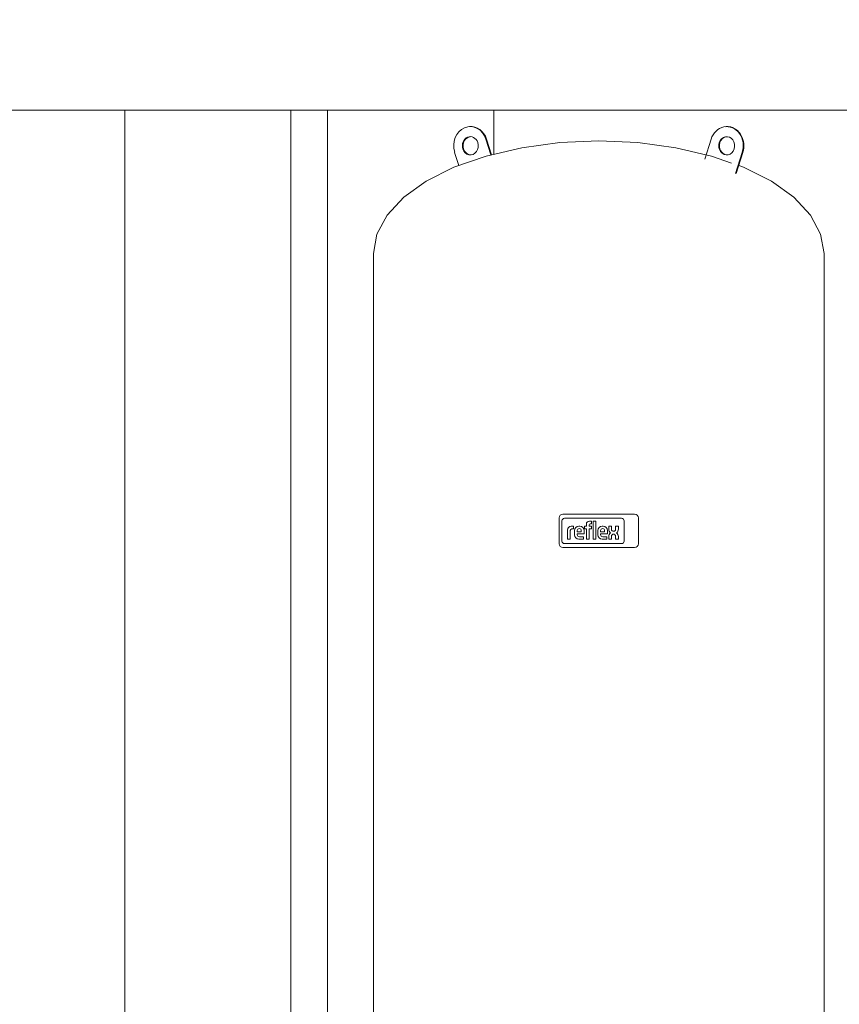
# Model space of a CAD drawing. Header units: metres. Extents: x -54598 to 1827199, y -329446 to -256744.
# Tile 191 of 256: x 140821 to 146207, y -302481 to -296012. Entities that reach past the tile are written whole.
import ezdxf

# ---------------------------------------------------------------- set-up
doc = ezdxf.new("R2010")
doc.units = ezdxf.units.M
doc.layers.add('M-EQPM', color=7, linetype='Continuous', lineweight=20)
doc.layers.add('P-PIPE', color=7, linetype='Continuous', lineweight=20)
doc.styles.add('ISO_1.0', font='isocpeur.ttf')

# ---------------------------------------------------------------- blocks, each defined once
blk = doc.blocks.new('Reflex_N - Reflex N1000 grey-542169-Разрез 5')
at = {"layer": 'M-EQPM', "color": 5}
for p, q in [((-2019.7, 2436.6), (-2020.7, 2436.6)), ((-1598.5, 2436.6), (-1599.5, 2436.6)), ((-1987, 2390.1), (-1995.1, 2415.9)), ((-1994.1, 2415.9), (-1986, 2390.3)), ((-1625.2, 2415.9), (-1635.6, 2382.9)), ((-2046.4, 2394.3), (-2039.5, 2372.6)), ((-1585, 2359.3), (-1573.9, 2394.3)), ((-1572.9, 2394.3), (-1583.9, 2359.4)), ((-2179.6, 2228), (-2179.6, 218)), ((-1439.6, 261.8), (-1439.6, 2228)), ((-1750.8, 1800), (-1868.5, 1800)), ((-1874.6, 1793.8), (-1874.6, 1751.2)), ((-1870.2, 1788.9), (-1870.2, 1755.9)), ((-1870.2, 1755.9), (-1870.2, 1788.9)), ((-1772.3, 1793.2), (-1865.9, 1793.2)), ((-1865.9, 1793.2), (-1772.3, 1793.2)), ((-1851.1, 1780.1), (-1854.8, 1780.1)), ((-1851.1, 1775.8), (-1851.1, 1780.1)), ((-1840.9, 1780.1), (-1842.5, 1780.1)), ((-1829.9, 1780.1), (-1832.9, 1780.1)), ((-1832.9, 1780.1), (-1832.9, 1776)), ((-1829.9, 1783.6), (-1829.9, 1780.1)), ((-1825.4, 1780.1), (-1825.4, 1782.7)), ((-1821.8, 1780.1), (-1825.4, 1780.1)), ((-1821.4, 1788.4), (-1825.1, 1788.4)), ((-1823.9, 1784.2), (-1821.4, 1784.2)), ((-1821.8, 1776), (-1821.8, 1780.1)), ((-1821.4, 1784.2), (-1821.4, 1788.4)), ((-1819, 1788.4), (-1819, 1758.9)), ((-1814.4, 1788.4), (-1819, 1788.4)), ((-1814.4, 1758.9), (-1814.4, 1788.4)), ((-1802.6, 1780.1), (-1804.2, 1780.1)), ((-1788.7, 1780.1), (-1793.3, 1780.1)), ((-1793.3, 1780.1), (-1793.3, 1775.5)), ((-1788.7, 1775), (-1788.7, 1780.1)), ((-1777.5, 1780.1), (-1782.1, 1780.1)), ((-1782.1, 1780.1), (-1782.1, 1775)), ((-1777.5, 1775.5), (-1777.5, 1780.1)), ((-1768, 1755.9), (-1768, 1788.9)), ((-1768, 1788.9), (-1768, 1755.9)), ((-1744.6, 1751.2), (-1744.6, 1793.8)), ((-1861.1, 1773.7), (-1861.1, 1758.9)), ((-1856.5, 1758.9), (-1856.5, 1773)), ((-1853.7, 1775.8), (-1851.1, 1775.8)), ((-1849.6, 1773), (-1849.6, 1766)), ((-1845, 1771.1), (-1845, 1773.1)), ((-1838.4, 1771.1), (-1845, 1771.1)), ((-1845, 1766.5), (-1845, 1767.6)), ((-1845, 1767.6), (-1833.8, 1767.6)), ((-1834.8, 1762.9), (-1841.5, 1762.9)), ((-1838.4, 1773.1), (-1838.4, 1771.1)), ((-1834.8, 1758.9), (-1834.8, 1762.9)), ((-1833.8, 1767.6), (-1833.8, 1773)), ((-1832.9, 1776), (-1829.9, 1776)), ((-1829.9, 1776), (-1829.9, 1758.9)), ((-1825.4, 1758.9), (-1825.4, 1776)), ((-1825.4, 1776), (-1821.8, 1776)), ((-1811.3, 1773), (-1811.3, 1766)), ((-1806.7, 1771.1), (-1806.7, 1773.1)), ((-1800, 1771.1), (-1806.7, 1771.1)), ((-1806.7, 1766.5), (-1806.7, 1767.7)), ((-1806.7, 1767.7), (-1795.5, 1767.7)), ((-1796.5, 1762.9), (-1803.2, 1762.9)), ((-1800, 1773.1), (-1800, 1771.1)), ((-1796.5, 1758.9), (-1796.5, 1762.9)), ((-1795.5, 1767.7), (-1795.5, 1773)), ((-1793.3, 1763.3), (-1793.3, 1758.9)), ((-1788.7, 1758.9), (-1788.7, 1763.9)), ((-1782.1, 1763.9), (-1782.1, 1758.9)), ((-1777.5, 1758.9), (-1777.5, 1763.4)), ((-1865.9, 1751.6), (-1772.3, 1751.6)), ((-1772.3, 1751.6), (-1865.9, 1751.6)), ((-1861.1, 1758.9), (-1856.5, 1758.9)), ((-1842.5, 1758.9), (-1834.8, 1758.9)), ((-1829.9, 1758.9), (-1825.4, 1758.9)), ((-1819, 1758.9), (-1814.4, 1758.9)), ((-1804.2, 1758.9), (-1796.5, 1758.9)), ((-1793.3, 1758.9), (-1788.7, 1758.9)), ((-1782.1, 1758.9), (-1777.5, 1758.9)), ((-1868.5, 1745), (-1750.8, 1745))]:
    blk.add_line(p, q, dxfattribs=at)
at = {"layer": 'M-EQPM', "color": 5, "flags": 128}
for points in [[(-2179.6, 2228), (-2174, 2260.1), (-2157.3, 2291.3), (-2130.1, 2320.5), (-2093.1, 2346.9), (-2047.5, 2369.7), (-1994.6, 2388.2), (-1936.2, 2401.8), (-1873.9, 2410.2), (-1809.6, 2413)], [(-1809.6, 2413), (-1873.9, 2410.2), (-1936.2, 2401.8), (-1994.6, 2388.2), (-2047.5, 2369.7), (-2093.1, 2346.9), (-2130.1, 2320.5), (-2157.3, 2291.3), (-2174, 2260.1), (-2179.6, 2228)], [(-1809.6, 2413), (-1745.4, 2410.2), (-1683.1, 2401.8), (-1624.6, 2388.2), (-1591.8, 2376.7)], [(-1591.8, 2376.7), (-1624.6, 2388.2), (-1683.1, 2401.8), (-1745.4, 2410.2), (-1809.6, 2413)], [(-1579.8, 2372.5), (-1571.8, 2369.7), (-1526.2, 2346.9), (-1489.2, 2320.5), (-1462, 2291.3), (-1445.3, 2260.1), (-1439.6, 2228)], [(-1439.6, 2228), (-1445.3, 2260.1), (-1462, 2291.3), (-1489.2, 2320.5), (-1526.2, 2346.9), (-1571.8, 2369.7), (-1579.8, 2372.5)]]:
    blk.add_lwpolyline(points, dxfattribs=at)
at = {"layer": 'M-EQPM', "color": 5}
for centre, radius, start, end in [((-1868.5, 1793.8), 6.16, 90, 180), ((-1750.8, 1793.8), 6.16, 0, 90), ((-1865.9, 1788.9), 4.29, 90, 180), ((-1865.9, 1788.9), 4.29, 90, 180), ((-1854.8, 1773.7), 6.35, 90, 180), ((-1842.5, 1773), 7.09, 90, 180), ((-1840.9, 1773), 7.09, 0, 90), ((-1825.1, 1783.6), 4.85, 90, 180), ((-1823.9, 1782.7), 1.49, 90, 180), ((-1804.2, 1773), 7.09, 90, 180), ((-1802.6, 1773), 7.09, 0, 90), ((-1772.3, 1788.9), 4.29, 0, 90), ((-1772.3, 1788.9), 4.29, 0, 90), ((-1853.7, 1773), 2.8, 90, 180), ((-1842.5, 1766), 7.09, 180, 270), ((-1841.8, 1773.1), 3.17, 87.2184, 180), ((-1841.5, 1766.5), 3.55, 180, 270), ((-1841.5, 1773.1), 3.17, 0, 92.7816), ((-1804.2, 1766), 7.09, 180, 270), ((-1803.5, 1773.1), 3.17, 87.2184, 180), ((-1803.2, 1766.5), 3.55, 180, 270), ((-1803.2, 1773.1), 3.17, 0, 92.7816), ((-1785.4, 1775.5), 7.9, 180, 230.7175), ((-1785.4, 1763.3), 7.9, 129.2825, 180), ((-1785.6, 1775), 3.17, 180, 273.0482), ((-1785.6, 1763.9), 3.17, 86.9653, 180), ((-1785.2, 1775), 3.17, 266.9518, 0), ((-1785.2, 1763.9), 3.17, 0, 93.0347), ((-1785.4, 1775.5), 7.9, 309.2825, 0), ((-1785.4, 1763.3), 7.9, 0.5572, 50.7175), ((-1868.5, 1751.2), 6.16, 180, 270), ((-1865.9, 1755.9), 4.29, 180, 270), ((-1865.9, 1755.9), 4.29, 180, 270), ((-1772.3, 1755.9), 4.29, 270, 360), ((-1772.3, 1755.9), 4.29, 270, 0), ((-1750.8, 1751.2), 6.16, 270, 0)]:
    blk.add_arc(centre, radius, start, end, dxfattribs=at)
for centre, major_axis, start_param, end_param in [((-2020.7, 2405.1), (0, 31.5), 5.061455, 8.203047), ((-2019.7, 2405.1), (0, 31.5), 5.061455, 6.370452), ((-1599.5, 2405.1), (0, 31.5), 4.363323, 7.504916), ((-1598.5, 2405.1), (0, 31.5), 6.232717, 6.420545), ((-1598.5, 2405.1), (0, 31.5), 4.363323, 6.195919), ((-2020.7, 2405.1), (0, 15), 5.061455, 8.203047), ((-2019.7, 2405.1), (0, 15), 0.100277, 1.919862), ((-2020.7, 2405.1), (0, 15), 1.919862, 5.061455), ((-1599.5, 2405.1), (0, 15), 1.22173, 4.363323), ((-1598.5, 2405.1), (0, 15), 1.22173, 3.041315), ((-1599.5, 2405.1), (0, 15), 4.363323, 7.504916), ((-1598.5, 2405.1), (0, 15), 0.096468, 1.22173), ((-2019.7, 2405.1), (0, 15), 1.919862, 3.045124)]:
    blk.add_ellipse(centre, major_axis=major_axis, ratio=0.866025, start_param=start_param, end_param=end_param, dxfattribs=at)
blk = doc.blocks.new('safdds')
at = {"layer": 'P-PIPE', "color": 5}
for p, q in [((308598.7, 100250.4), (313145.5, 100250.4)), ((311619.4, 100250.4), (311619.4, 97361.9)), ((311892.4, 97361.9), (311892.4, 100250.4))]:
    blk.add_line(p, q, dxfattribs=at)
at = {"layer": 'P-PIPE', "color": 1}
for p, q in [((311952.6, 100250.4), (311952.6, 97361.9)), ((312225.6, 100178.1), (312225.6, 100250.4))]:
    blk.add_line(p, q, dxfattribs=at)
at = {"layer": 'M-EQPM', "color": 5}
blk.add_blockref('Reflex_N - Reflex N1000 grey-542169-Разрез 5', (314207.8, 97786.9), dxfattribs=at)

msp = doc.modelspace()

# ---------------------------------------------------------------- block references
at = {"color": 5, "lineweight": 30, "xscale": 4, "yscale": 4, "zscale": 4}
msp.add_blockref('safdds', (-1104966.5, -697608.3), dxfattribs=at)

# ---------------------------------------------------------------- texts
at = {"insert": (-31447.3, -294346.1), "char_height": 296.352, "width": 15926.819, "attachment_point": 1, "style": 'ISO_1.0'}
msp.add_mtext('\\pi6266.79412;ОБЩИЕ УКАЗАНИЯ.\\P\\pi7963.40932;\\P\\pi0; Данный   рабочий  проект выполнен согласно   задания   на  проектирование.\\PКотельная блочная  {\\C7;1100Гн} предназначена для снабжения теплом .\\P Расчетная температура наружного воздуха tнар.= -14°С.\\P Котельная блочная транспортабельная автоматизированная  {\\C7;1100Гн} производительностью 1.200 МВт смонтирована на прочной раме и поставляется в 100% заводской готовности.\\P Теплоснабжение осуществляется по открытой схеме по температурному графику 90-70°С (2-х трубная система).\\P Котельная комплектуется 2 водогрейными  автоматизированными  котлами  {\\fISOCPEUR|b0|i0|c238|p34;1} котел {\\C0;КВа-0,58\\C7;Гн}.  Котел  оборудован газовыми  горелками.\\PРасход газа на {\\fISOCPEUR|b0|i0|c238|p34;1} котел  {\\C0;КВа-0,46\\C7;Гн}.        -56.8 м3/ч.\\P Внутри блочной котельной располагаются водоподготовительная система, сетевые циркуляционные насосы,  а также электрооборудование, КИП и А (щиты управления, входные распределительные устройства, пульты управления и другое вспомогательное оборудование.\\P Дымовые трубы  поставляются  заводом-изготовителем.\\P Котельная  II  степени  огнестойкости.', dxfattribs=at)

doc.saveas('drawing.dxf')
